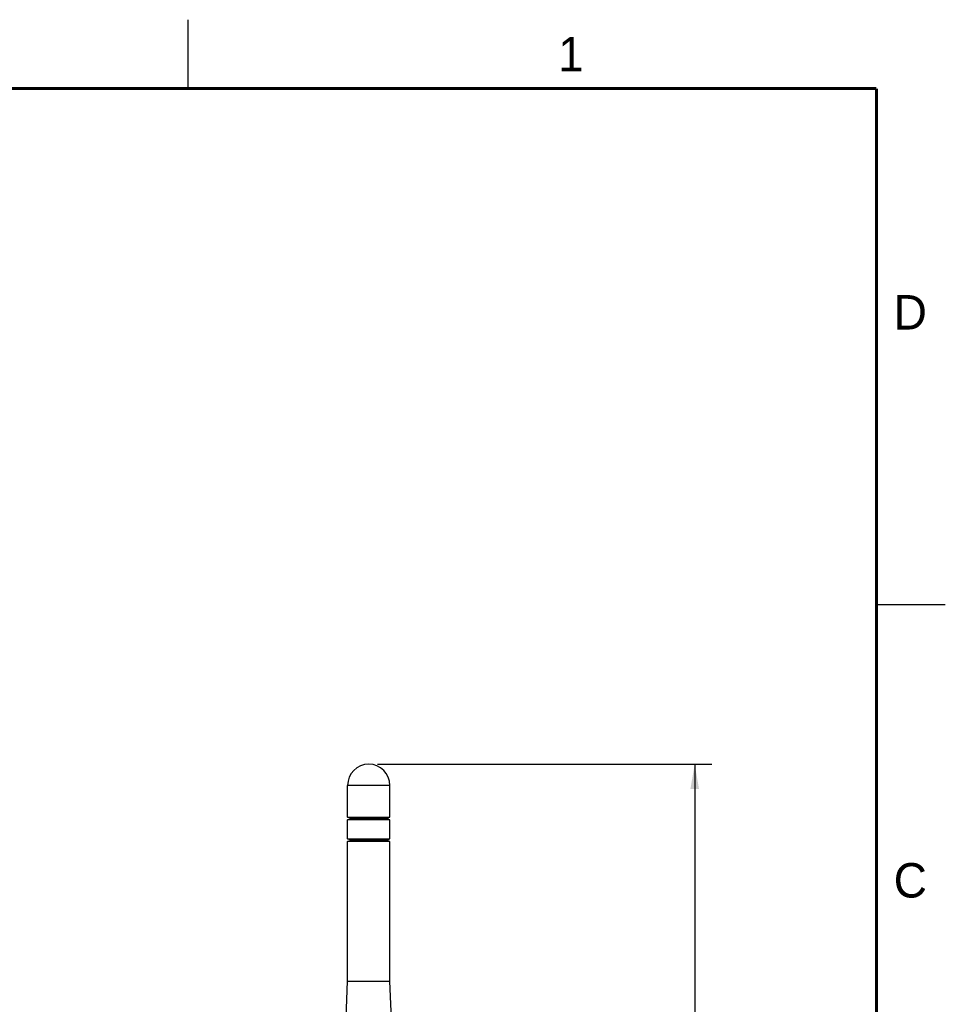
# Model space of a CAD drawing. Header units: inches. Extents: x 0 to 22, y 0 to 17.
# Tile 21 of 21: x 15.3 to 22, y 9.8 to 17. Entities that reach past the tile are written whole.
import ezdxf

# ---------------------------------------------------------------- set-up
doc = ezdxf.new("R2010")
doc.units = ezdxf.units.IN
doc.header["$LTSCALE"] = 1.21
doc.header["$MEASUREMENT"] = 0
doc.layers.get('0').update_dxf_attribs({"linetype": 'CONTINUOUS'})
doc.layers.add('DIMENSIONS', color=7, linetype='CONTINUOUS')
doc.styles.get("Standard").update_dxf_attribs({"font": 'txt', "width": 0.8})
doc.styles.add('TEXTSTYLE_2', font='txt')
doc.dimstyles.new('DIMSTYLE_1', dxfattribs={"dimtxt": 0.125, "dimasz": 0.18, "dimexe": 0.18, "dimexo": 0.0625, "dimgap": 0.09, "dimtad": 0, "dimtih": 1, "dimtoh": 1, "dimdec": 3, "dimzin": 4, "dimdsep": 46, "dimtxsty": 'STANDARD', "dimblk": '_FILLED', "dimblk1": '_FILLED', "dimblk2": '_FILLED', "dimcen": 0.09, "dimadec": 0, "dimazin": 0, "dimtp": 0.01, "dimtm": 0.01, "dimtfac": 1, "dimtdec": 3, "dimtofl": 0, "dimtmove": 0, "dimatfit": 3, "dimldrblk": '_FILLED', "dimfxl": 1, "dimtolj": 1, "dimtzin": 4, "dimarcsym": 0})

# ---------------------------------------------------------------- blocks, each defined once
blk = doc.blocks.new('_FILLED')
at = {"color": 0, "linetype": 'BYBLOCK'}
blk.add_solid([(0, 0), (-1, 0.174), (-1, -0.174)], dxfattribs=at)
blk = doc.blocks.new('*D0')
at = {"layer": 'DIMENSIONS', "color": 2, "linetype": 'CONTINUOUS'}
for p, q in [((17.8751, 11.5931), (20.3049, 11.5931)), ((20.1799, 11.5931), (20.1799, 8.5928)), ((20.1799, 5.3424), (20.1799, 8.3428)), ((18.0396, 5.3424), (20.3049, 5.3424))]:
    blk.add_line(p, q, dxfattribs=at)
at = {"layer": 'DIMENSIONS', "color": 2, "linetype": 'CONTINUOUS', "xscale": 0.18, "yscale": 0.18, "zscale": 0.18}
for p, rotation in [((20.1799, 11.5931), 90), ((20.1799, 5.3424), 270)]:
    blk.add_blockref('_FILLED', p, dxfattribs=dict(at, rotation=rotation))
at = {"layer": 'DIMENSIONS', "color": 2, "linetype": 'CONTINUOUS', "insert": (20.1799, 8.5303), "char_height": 0.125, "width": 1.425, "attachment_point": 2, "line_spacing_factor": 0.9}
blk.add_mtext('6.251{\\Ftxt.shx;\\W1.000000;\\H0.125000; }[158.77]', dxfattribs=at)

msp = doc.modelspace()

# ---------------------------------------------------------------- linework, layer by layer
at = {"color": 2, "linetype": 'CONTINUOUS'}
for p, q in [((16.5, 16.5), (16.5, 17)), ((22, 12.75), (21.5, 12.75))]:
    msp.add_line(p, q, dxfattribs=at)
at = {"color": 7, "linetype": 'CONTINUOUS'}
for p, q in [((17.6591, 11.2093), (17.6591, 11.4396)), ((17.9661, 11.4396), (17.6591, 11.4396)), ((17.9661, 11.2093), (17.9661, 11.4396)), ((17.6828, 11.1994), (17.6591, 11.2093)), ((17.6591, 11.2093), (17.9661, 11.2093)), ((17.6591, 11.1896), (17.6828, 11.1994)), ((17.6591, 11.0518), (17.6591, 11.1896)), ((17.9661, 11.1896), (17.6591, 11.1896)), ((17.9424, 11.1994), (17.6828, 11.1994)), ((17.9424, 11.1994), (17.9661, 11.2093)), ((17.9661, 11.1896), (17.9424, 11.1994)), ((17.9661, 11.0518), (17.9661, 11.1896)), ((17.6828, 11.042), (17.6591, 11.0518)), ((17.6591, 11.0518), (17.9661, 11.0518)), ((17.6591, 11.0321), (17.6828, 11.042)), ((17.6591, 10.0183), (17.6591, 11.0321)), ((17.9661, 11.0321), (17.6591, 11.0321)), ((17.9424, 11.042), (17.6828, 11.042)), ((17.9424, 11.042), (17.9661, 11.0518)), ((17.9661, 11.0321), (17.9424, 11.042)), ((17.9661, 10.0183), (17.9661, 11.0321)), ((17.6266, 9.2309), (17.6591, 10.0183)), ((17.6591, 10.0183), (17.9661, 10.0183)), ((17.9986, 9.2309), (17.9661, 10.0183))]:
    msp.add_line(p, q, dxfattribs=at)
at = {"color": 7, "linetype": 'CONTINUOUS', "const_width": 0.02}
for points in [[(21.5, 16.5), (0.5, 16.5)], [(21.5, 0.5), (21.5, 16.5)]]:
    msp.add_lwpolyline(points, dxfattribs=at)
at = {"color": 7, "linetype": 'CONTINUOUS'}
msp.add_arc((17.8126, 11.4396), 0.1535, 0, 180, dxfattribs=at)

# ---------------------------------------------------------------- texts
at = {"color": 2, "linetype": 'CONTINUOUS', "char_height": 0.25, "width": 0.25, "attachment_point": 1, "line_spacing_factor": 0.9, "style": 'TEXTSTYLE_2'}
for s, insert in [('1', (19.1875, 16.875)), ('D', (21.625, 15)), ('C', (21.625, 10.875))]:
    msp.add_mtext(s, dxfattribs=dict(at, insert=insert))

# ---------------------------------------------------------------- dimensions: what is measured, and where the dimension line sits
at = {"layer": 'DIMENSIONS', "color": 2, "linetype": 'CONTINUOUS'}
dim = msp.add_linear_dim(base=(20.1799, 5.3424), p1=(17.8751, 11.5931), p2=(18.0396, 5.3424), angle=270, dimstyle='DIMSTYLE_1', dxfattribs=at)
dim.commit()
dim.dimension.update_dxf_attribs({"geometry": '*D0', "text_midpoint": (20.0299, 8.4678), "dimtype": 160})

doc.saveas('drawing.dxf')
